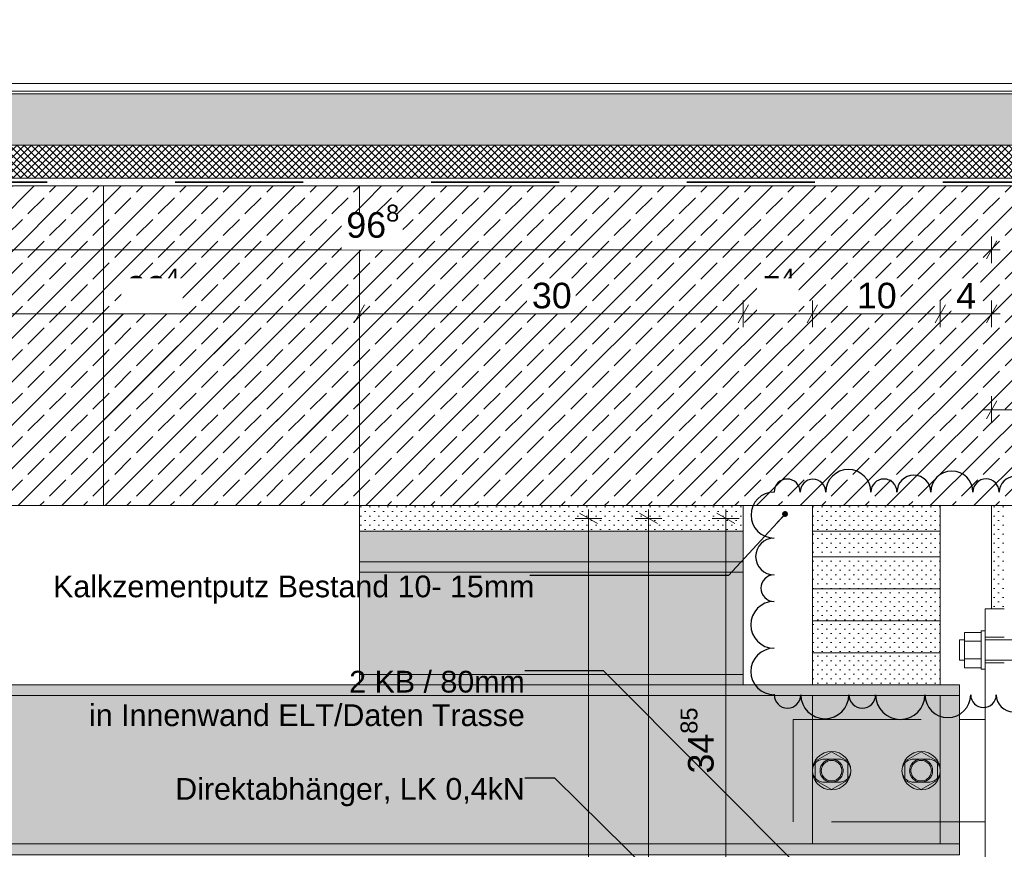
# Model space of a CAD drawing. Header units: metres. Extents: x 0 to 114, y 1 to 7.
# Tile 23 of 50: x 2.633 to 3.402, y 6.096 to 6.745. Entities that reach past the tile are written whole.
import ezdxf

# ---------------------------------------------------------------- set-up
doc = ezdxf.new("R2010")
doc.units = ezdxf.units.M
doc.header["$MEASUREMENT"] = 0
for name, pattern in [('ACAD_ISO02W100', [0.015, 0.012, -0.003]), ('Strichlinie eng', [0.023, 0.015, -0.008]), ('Wipeout_Contour', [1, 0, -1])]:
    doc.linetypes.add(name, pattern=pattern)
for name, color, linetype in [('152 - Bemaßung_ Beschriftung.Ausbau', 7, 'Continuous'), ('209 - Marker.Änderung', 7, 'Continuous'), ('301 - Elemente.Linie', 7, 'Continuous'), ('603 - Struktur.Bodenplatte_ Decke Roh', 7, 'Continuous'), ('608 - Struktur.Träger', 7, 'Continuous'), ('650 - Abdeckung.Fußboden Aufbau', 7, 'Continuous'), ('Neubau_603 - Struktur.Bodenplatte_ Decke Roh', 7, 'Continuous'), ('Neubau_651 - Abdeckung.Decke abgehängt_ bekleidet', 7, 'Continuous')]:
    doc.layers.add(name, color=color, linetype=linetype)
doc.styles.add('ERSTELLTER_STIL_1', font='txt')
doc.dimstyles.new('ERSTELLTER_STIL__1', dxfattribs={"dimtxt": 0.02, "dimasz": 0.01064, "dimexe": 0.18, "dimexo": 0.0625, "dimgap": 0, "dimtad": 1, "dimtih": 1, "dimtoh": 1, "dimzin": 0, "dimdsep": 46, "dimtxsty": 'ERSTELLTER_STIL_1', "dimblk": 'ARROWHEAD_2', "dimblk1": 'ARROWHEAD_2', "dimblk2": 'ARROWHEAD_2', "dimcen": 0.09, "dimse1": 1, "dimse2": 1, "dimclrd": 7, "dimclre": 7, "dimclrt": 7, "dimazin": 0, "dimtfac": 1, "dimtdec": 4, "dimtmove": 0, "dimatfit": 3, "dimfxl": 1, "dimtolj": 1, "dimtzin": 0, "dimarcsym": 0})
doc.dimstyles.new('ERSTELLTER_STIL__2', dxfattribs={"dimtxt": 0.02, "dimasz": 0.01064, "dimexe": 0.18, "dimexo": 0.0625, "dimgap": 0, "dimtad": 1, "dimzin": 0, "dimdsep": 46, "dimtxsty": 'ERSTELLTER_STIL_1', "dimblk": 'ARROWHEAD_2', "dimblk1": 'ARROWHEAD_2', "dimblk2": 'ARROWHEAD_2', "dimcen": 0.09, "dimse1": 1, "dimse2": 1, "dimclrd": 7, "dimclre": 7, "dimclrt": 7, "dimazin": 0, "dimtfac": 1, "dimtdec": 4, "dimtmove": 0, "dimatfit": 3, "dimfxl": 1, "dimtolj": 1, "dimtzin": 0, "dimarcsym": 0})
doc.dimstyles.new('ERSTELLTER_STIL__3', dxfattribs={"dimtxt": 0.18, "dimasz": 0.00912, "dimexe": 0.18, "dimexo": 0.0625, "dimgap": 0, "dimtad": 0, "dimtih": 1, "dimtoh": 1, "dimdec": 4, "dimzin": 0, "dimdsep": 46, "dimcen": 0.09, "dimadec": 0, "dimazin": 0, "dimtfac": 1, "dimtdec": 4, "dimtmove": 0, "dimatfit": 3, "dimldrblk": 'ARROWHEAD_11', "dimfxl": 1, "dimtolj": 1, "dimtzin": 0, "dimarcsym": 0})
pattern_1 = [(45, (0, 0), (-0.01697056, 0.01697056), []), (45, (-0.008485, 0.008485), (-0.01697056, 0.01697056), [0.018, -0.006])]
pattern_2 = [(45, (0, 0), (-0.003535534, 0.003535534), [0, -0.005])]

# ---------------------------------------------------------------- blocks, each defined once
blk = doc.blocks.new('*D2')
at = {"layer": '152 - Bemaßung_ Beschriftung.Ausbau', "color": 7, "linetype": 'Continuous', "lineweight": 5}
for p, q in [((3.39207, 6.4295), (3.39207, 6.4505)), ((3.61207, 6.4295), (3.61207, 6.4505)), ((3.39611, 6.447), (3.38803, 6.433)), ((3.61611, 6.447), (3.60803, 6.433)), ((3.38522, 6.44), (3.39207, 6.44)), ((3.39207, 6.44), (3.61207, 6.44))]:
    blk.add_line(p, q, dxfattribs=at)
at = {"color": 254, "linetype": 'Wipeout_Contour', "lineweight": 0, "ltscale": 29.43614}
blk.add_wipeout([(3.48314, 6.44025), (3.52099, 6.44025), (3.52099, 6.46775), (3.48314, 6.46775)], dxfattribs=at).dxf.layer = '152 - Bemaßung_ Beschriftung.Ausbau'
at = {"layer": '152 - Bemaßung_ Beschriftung.Ausbau', "color": 7, "lineweight": 5, "insert": (3.48689, 6.444), "char_height": 0.02, "attachment_point": 7, "style": 'ERSTELLTER_STIL_1'}
blk.add_mtext('\\A1;{\\pql;\\fArial|b0|i0|c0|p38;22}', dxfattribs=at)
blk = doc.blocks.new('ARROWHEAD_2')
at = {"color": 0, "linetype": 'Continuous', "lineweight": 0}
for p, q in [((0, 0), (-1, 0)), ((-0.378, -0.655), (0.378, 0.655))]:
    blk.add_line(p, q, dxfattribs=at)
blk = doc.blocks.new('*D15')
at = {"layer": '152 - Bemaßung_ Beschriftung.Ausbau', "color": 7, "linetype": 'Continuous', "lineweight": 5}
for p, q in [((3.19137, 6.35096), (3.17737, 6.35904)), ((3.18437, 6.355), (3.18437, 6.36185)), ((3.19487, 6.355), (3.17387, 6.355)), ((3.18437, 6.0065), (3.18437, 6.355)), ((3.17737, 6.01054), (3.19137, 6.00246)), ((3.19487, 6.0065), (3.17387, 6.0065))]:
    blk.add_line(p, q, dxfattribs=at)
at = {"layer": '152 - Bemaßung_ Beschriftung.Ausbau', "color": 7, "lineweight": 5, "insert": (3.18071, 6.15556), "char_height": 0.02, "attachment_point": 7, "rotation": 90, "style": 'ERSTELLTER_STIL_1'}
blk.add_mtext('\\A1;{\\pql;\\fArial|b0|i0|c0|p38;34\\fArial|b0|i0|c0|p38;\\A1{\\H.66x;\\S85^  ;}}', dxfattribs=at)
blk = doc.blocks.new('*D17')
at = {"layer": '152 - Bemaßung_ Beschriftung.Ausbau', "color": 7, "linetype": 'Continuous', "lineweight": 5}
for p, q in [((3.13105, 6.35096), (3.11705, 6.35904)), ((3.12405, 6.355), (3.12405, 6.36185)), ((3.13455, 6.355), (3.11355, 6.355)), ((3.12405, 5.705), (3.12405, 6.355)), ((3.13455, 5.705), (3.11355, 5.705)), ((3.11705, 5.70904), (3.13105, 5.70096))]:
    blk.add_line(p, q, dxfattribs=at)
at = {"layer": '152 - Bemaßung_ Beschriftung.Ausbau', "color": 7, "lineweight": 5, "insert": (3.12005, 6.01482), "char_height": 0.02, "attachment_point": 7, "rotation": 90, "style": 'ERSTELLTER_STIL_1'}
blk.add_mtext('\\A1;{\\pql;\\fArial|b0|i0|c0|p38;65}', dxfattribs=at)
blk = doc.blocks.new('*D18')
at = {"layer": '152 - Bemaßung_ Beschriftung.Ausbau', "color": 7, "linetype": 'Continuous', "lineweight": 5}
for p, q in [((3.08408, 6.35096), (3.07008, 6.35904)), ((3.07708, 6.355), (3.07708, 6.36185)), ((3.08758, 6.355), (3.06658, 6.355)), ((3.07708, 5.6455), (3.07708, 6.355)), ((3.07008, 5.64954), (3.08408, 5.64146)), ((3.08758, 5.6455), (3.06658, 5.6455)), ((3.07708, 5.63865), (3.07708, 5.6455))]:
    blk.add_line(p, q, dxfattribs=at)
at = {"layer": '152 - Bemaßung_ Beschriftung.Ausbau', "color": 7, "lineweight": 5, "insert": (3.07341, 5.97506), "char_height": 0.02, "attachment_point": 7, "rotation": 90, "style": 'ERSTELLTER_STIL_1'}
blk.add_mtext('\\A1;{\\pql;\\fArial|b0|i0|c0|p38;70\\fArial|b0|i0|c0|p38;\\A1{\\H.66x;\\S95^  ;}}', dxfattribs=at)
blk = doc.blocks.new('*D37')
at = {"layer": '152 - Bemaßung_ Beschriftung.Ausbau', "color": 7, "linetype": 'Continuous', "lineweight": 5}
for p, q in [((2.57407, 6.5045), (2.57407, 6.5255)), ((2.89807, 6.5045), (2.89807, 6.5255)), ((2.57811, 6.522), (2.57003, 6.508)), ((2.90211, 6.522), (2.89403, 6.508)), ((2.57407, 6.515), (2.89807, 6.515))]:
    blk.add_line(p, q, dxfattribs=at)
at = {"layer": '152 - Bemaßung_ Beschriftung.Ausbau', "color": 7, "lineweight": 5, "insert": (2.71588, 6.51866), "char_height": 0.02, "attachment_point": 7, "style": 'ERSTELLTER_STIL_1'}
blk.add_mtext('\\A1;{\\pql;\\fArial|b0|i0|c0|p38;32\\fArial|b0|i0|c0|p38;\\A1{\\H.66x;\\S4^  ;}}', dxfattribs=at)
at = {"color": 254, "linetype": 'Wipeout_Contour', "lineweight": 0, "ltscale": 28.383519}
blk.add_wipeout([(2.71213, 6.51525), (2.76, 6.51525), (2.76, 6.54275), (2.71213, 6.54275)], dxfattribs=at).dxf.layer = '152 - Bemaßung_ Beschriftung.Ausbau'
blk = doc.blocks.new('*D38')
at = {"layer": '152 - Bemaßung_ Beschriftung.Ausbau', "color": 7, "linetype": 'Continuous', "lineweight": 5}
for p, q in [((2.89807, 6.5045), (2.89807, 6.5255)), ((3.19807, 6.5045), (3.19807, 6.5255)), ((2.90211, 6.522), (2.89403, 6.508)), ((3.20211, 6.522), (3.19403, 6.508)), ((2.89807, 6.515), (3.19807, 6.515))]:
    blk.add_line(p, q, dxfattribs=at)
at = {"color": 254, "linetype": 'Wipeout_Contour', "lineweight": 0, "ltscale": 28.887844}
blk.add_wipeout([(3.02914, 6.51525), (3.06699, 6.51525), (3.06699, 6.54275), (3.02914, 6.54275)], dxfattribs=at).dxf.layer = '152 - Bemaßung_ Beschriftung.Ausbau'
at = {"layer": '152 - Bemaßung_ Beschriftung.Ausbau', "color": 7, "lineweight": 5, "insert": (3.03289, 6.519), "char_height": 0.02, "attachment_point": 7, "style": 'ERSTELLTER_STIL_1'}
blk.add_mtext('\\A1;{\\pql;\\fArial|b0|i0|c0|p38;30}', dxfattribs=at)
blk = doc.blocks.new('*D39')
at = {"layer": '152 - Bemaßung_ Beschriftung.Ausbau', "color": 7, "linetype": 'Continuous', "lineweight": 5}
for p, q in [((3.19807, 6.5045), (3.19807, 6.5255)), ((3.25207, 6.5045), (3.25207, 6.5255)), ((3.20211, 6.522), (3.19403, 6.508)), ((3.25611, 6.522), (3.24803, 6.508)), ((3.19807, 6.515), (3.25207, 6.515))]:
    blk.add_line(p, q, dxfattribs=at)
at = {"layer": '152 - Bemaßung_ Beschriftung.Ausbau', "color": 7, "lineweight": 5, "insert": (3.21247, 6.51867), "char_height": 0.02, "attachment_point": 7, "style": 'ERSTELLTER_STIL_1'}
blk.add_mtext('\\A1;{\\pql;\\fArial|b0|i0|c0|p38;5\\fArial|b0|i0|c0|p38;\\A1{\\H.66x;\\S4^  ;}}', dxfattribs=at)
at = {"color": 254, "linetype": 'Wipeout_Contour', "lineweight": 0, "ltscale": 29.193831}
blk.add_wipeout([(3.20872, 6.51525), (3.24141, 6.51525), (3.24141, 6.54275), (3.20872, 6.54275)], dxfattribs=at).dxf.layer = '152 - Bemaßung_ Beschriftung.Ausbau'
blk = doc.blocks.new('*D40')
at = {"layer": '152 - Bemaßung_ Beschriftung.Ausbau', "color": 7, "linetype": 'Continuous', "lineweight": 5}
for p, q in [((3.25207, 6.5045), (3.25207, 6.5255)), ((3.35207, 6.5045), (3.35207, 6.5255)), ((3.25611, 6.522), (3.24803, 6.508)), ((3.35611, 6.522), (3.34803, 6.508)), ((3.25207, 6.515), (3.35207, 6.515))]:
    blk.add_line(p, q, dxfattribs=at)
at = {"color": 254, "linetype": 'Wipeout_Contour', "lineweight": 0, "ltscale": 29.330917}
blk.add_wipeout([(3.28314, 6.51525), (3.32099, 6.51525), (3.32099, 6.54275), (3.28314, 6.54275)], dxfattribs=at).dxf.layer = '152 - Bemaßung_ Beschriftung.Ausbau'
at = {"layer": '152 - Bemaßung_ Beschriftung.Ausbau', "color": 7, "lineweight": 5, "insert": (3.28689, 6.519), "char_height": 0.02, "attachment_point": 7, "style": 'ERSTELLTER_STIL_1'}
blk.add_mtext('\\A1;{\\pql;\\fArial|b0|i0|c0|p38;10}', dxfattribs=at)
blk = doc.blocks.new('*D41')
at = {"layer": '152 - Bemaßung_ Beschriftung.Ausbau', "color": 7, "linetype": 'Continuous', "lineweight": 5}
for p, q in [((3.35207, 6.5045), (3.35207, 6.5255)), ((3.39207, 6.5045), (3.39207, 6.5255)), ((3.35611, 6.522), (3.34803, 6.508)), ((3.38803, 6.508), (3.39611, 6.522)), ((3.35207, 6.515), (3.39207, 6.515)), ((3.39207, 6.515), (3.39891, 6.515))]:
    blk.add_line(p, q, dxfattribs=at)
at = {"color": 254, "linetype": 'Wipeout_Contour', "lineweight": 0, "ltscale": 29.458799}
blk.add_wipeout([(3.36073, 6.51525), (3.38341, 6.51525), (3.38341, 6.54275), (3.36073, 6.54275)], dxfattribs=at).dxf.layer = '152 - Bemaßung_ Beschriftung.Ausbau'
at = {"layer": '152 - Bemaßung_ Beschriftung.Ausbau', "color": 7, "lineweight": 5, "insert": (3.36448, 6.519), "char_height": 0.02, "attachment_point": 7, "style": 'ERSTELLTER_STIL_1'}
blk.add_mtext('\\A1;{\\pql;\\fArial|b0|i0|c0|p38;4}', dxfattribs=at)
blk = doc.blocks.new('*D44')
at = {"layer": '152 - Bemaßung_ Beschriftung.Ausbau', "color": 7, "linetype": 'Continuous', "lineweight": 5}
for p, q in [((2.42811, 6.572), (2.42003, 6.558)), ((2.42407, 6.5545), (2.42407, 6.5755)), ((3.38803, 6.558), (3.39611, 6.572)), ((3.39207, 6.5545), (3.39207, 6.5755)), ((2.42407, 6.565), (3.39207, 6.565)), ((3.39207, 6.565), (3.39891, 6.565))]:
    blk.add_line(p, q, dxfattribs=at)
at = {"color": 254, "linetype": 'Wipeout_Contour', "lineweight": 0, "ltscale": 28.838063}
blk.add_wipeout([(2.88413, 6.56525), (2.932, 6.56525), (2.932, 6.59275), (2.88413, 6.59275)], dxfattribs=at).dxf.layer = '152 - Bemaßung_ Beschriftung.Ausbau'
at = {"layer": '152 - Bemaßung_ Beschriftung.Ausbau', "color": 7, "lineweight": 5, "insert": (2.88788, 6.56867), "char_height": 0.02, "attachment_point": 7, "style": 'ERSTELLTER_STIL_1'}
blk.add_mtext('\\A1;{\\pql;\\fArial|b0|i0|c0|p38;96\\fArial|b0|i0|c0|p38;\\A1{\\H.66x;\\S8^  ;}}', dxfattribs=at)
blk = doc.blocks.new('ARROWHEAD_11')
at = {"color": 0, "linetype": 'Continuous', "lineweight": 0}
blk.add_line((0, 0), (-1, 0), dxfattribs=at)
at = {"color": 0, "linetype": 'Continuous', "lineweight": 0, "const_width": 0.25, "flags": 128}
blk.add_lwpolyline([(-0.125, 0, 1), (0.125, 0, 1)], format="xyb", close=True, dxfattribs=at)

msp = doc.modelspace()

# ---------------------------------------------------------------- hatches: boundary and pattern name
at = {"layer": '603 - Struktur.Bodenplatte_ Decke Roh', "linetype": 'Continuous', "lineweight": 0, "true_color": 0xffbfbf}
msp.add_hatch(color=254, dxfattribs=at).paths.add_polyline_path([(3.19807, 6.345), (2.89807, 6.345), (2.89807, 6.321), (3.19807, 6.321)])
at = {"layer": '603 - Struktur.Bodenplatte_ Decke Roh', "linetype": 'Continuous', "lineweight": 0, "true_color": 0xffdfdf}
for points in [[(3.19807, 6.321), (2.89807, 6.321), (2.89807, 6.225), (3.19807, 6.225)], [(3.36707, 6.225), (1.35407, 6.225), (1.35407, 6.092), (3.36707, 6.092)]]:
    msp.add_hatch(color=254, dxfattribs=at).paths.add_polyline_path(points)
at = {"layer": '650 - Abdeckung.Fußboden Aufbau', "linetype": 'Continuous', "lineweight": 5}
h = msp.add_hatch(dxfattribs=at)
h.set_pattern_fill('Beton__unbewehrt_0001', color=1, style=0, pattern_type=2)
h.set_pattern_definition([(45, (0, 0), (-0.007071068, 0.007071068), [0.0075, -0.0025]), (45, (3e-18, 0.007071), (-0.007071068, 0.007071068), [0.0075, -0.0025])])
h.paths.add_polyline_path([(3.95208, 6.687), (3.95208, 6.647), (1.35407, 6.647), (1.35407, 6.687)])
h = msp.add_hatch(dxfattribs=at)
h.set_pattern_fill('Dämmung__hart_2_0001', color=1, style=0, pattern_type=2)
h.set_pattern_definition([(45, (0, 0), (-0.0028284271, 0.0028284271), []), (135, (0, 0), (0.0028284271, 0.0028284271), [])])
h.paths.add_polyline_path([(3.95208, 6.647), (3.95208, 6.621), (1.35407, 6.621), (1.35407, 6.647)])
at = {"layer": 'Neubau_651 - Abdeckung.Decke abgehängt_ bekleidet', "linetype": 'Continuous', "lineweight": 5}
h = msp.add_hatch(dxfattribs=at)
h.set_pattern_fill('Gips_0001', style=0, pattern_type=2)
h.set_pattern_definition(pattern_2)
h.paths.add_polyline_path([(3.25207, 6.345), (3.25207, 6.325), (3.35207, 6.325), (3.35207, 6.345)])
h = msp.add_hatch(dxfattribs=at)
h.set_pattern_fill('Gips_0001', style=0, pattern_type=2)
h.set_pattern_definition(pattern_2)
h.paths.add_polyline_path([(3.25207, 6.325), (3.25207, 6.3), (3.35207, 6.3), (3.35207, 6.325)])
h = msp.add_hatch(dxfattribs=at)
h.set_pattern_fill('Gips_0001', style=0, pattern_type=2)
h.set_pattern_definition(pattern_2)
h.paths.add_polyline_path([(3.25207, 6.3), (3.25207, 6.275), (3.35207, 6.275), (3.35207, 6.3)])
h = msp.add_hatch(dxfattribs=at)
h.set_pattern_fill('Gips_0001', style=0, pattern_type=2)
h.set_pattern_definition(pattern_2)
h.paths.add_polyline_path([(3.25207, 6.275), (3.25207, 6.25), (3.35207, 6.25), (3.35207, 6.275)])
h = msp.add_hatch(dxfattribs=at)
h.set_pattern_fill('Gips_0001', style=0, pattern_type=2)
h.set_pattern_definition(pattern_2)
h.paths.add_polyline_path([(3.25207, 6.25), (3.25207, 6.225), (3.35207, 6.225), (3.35207, 6.25)])

# ---------------------------------------------------------------- linework, layer by layer
at = {"color": 1, "linetype": 'Continuous', "lineweight": 9}
for p, q in [((3.38707, 6.28425), (3.40207, 6.28425)), ((3.38707, 6.03275), (3.38707, 6.28425)), ((3.37107, 6.26589), (3.38407, 6.26589)), ((3.37107, 6.25897), (3.37107, 6.26589)), ((3.38407, 6.26704), (3.38707, 6.26704)), ((3.38407, 6.26704), (3.38407, 6.26675)), ((3.38407, 6.26675), (3.38407, 6.2659)), ((3.38407, 6.2659), (3.38407, 6.26451)), ((3.38407, 6.26451), (3.38407, 6.26265)), ((3.36707, 6.26004), (3.37107, 6.26004)), ((3.36707, 6.26004), (3.36707, 6.25943)), ((3.36707, 6.25943), (3.36707, 6.2577)), ((3.36707, 6.2577), (3.36707, 6.2551)), ((3.37107, 6.25897), (3.38407, 6.25897)), ((3.37107, 6.24512), (3.37107, 6.25897)), ((3.38407, 6.26265), (3.38407, 6.26038)), ((3.38407, 6.26038), (3.38407, 6.25778)), ((3.38407, 6.25778), (3.38407, 6.25497)), ((3.40207, 6.26004), (3.42207, 6.26004)), ((3.36707, 6.2551), (3.36707, 6.25204)), ((3.36707, 6.25204), (3.36707, 6.24898)), ((3.36707, 6.24898), (3.36707, 6.24639)), ((3.38407, 6.25497), (3.38407, 6.25204)), ((3.38407, 6.25204), (3.38407, 6.24912)), ((3.38407, 6.24912), (3.38407, 6.2463)), ((3.36707, 6.24639), (3.36707, 6.24465)), ((3.36707, 6.24465), (3.36707, 6.24404)), ((3.37107, 6.24404), (3.36707, 6.24404)), ((3.37107, 6.24512), (3.38407, 6.24512)), ((3.37107, 6.23819), (3.37107, 6.24512)), ((3.38407, 6.2463), (3.38407, 6.24371)), ((3.38407, 6.24371), (3.38407, 6.24144)), ((3.38407, 6.24144), (3.38407, 6.23957)), ((3.42207, 6.24404), (3.40207, 6.24404)), ((3.38407, 6.23819), (3.37107, 6.23819)), ((3.38407, 6.23957), (3.38407, 6.23818)), ((3.38407, 6.23818), (3.38407, 6.23733)), ((3.38407, 6.23733), (3.38407, 6.23704)), ((3.38707, 6.23704), (3.38407, 6.23704)), ((3.36707, 6.19775), (3.38707, 6.19775)), ((3.25427, 6.16514), (3.26707, 6.17253)), ((3.26707, 6.17253), (3.27987, 6.16514)), ((3.32427, 6.16514), (3.33707, 6.17253)), ((3.33707, 6.17253), (3.34987, 6.16514)), ((3.25427, 6.15036), (3.25427, 6.16514)), ((3.27987, 6.16514), (3.27987, 6.15036)), ((3.32427, 6.15036), (3.32427, 6.16514)), ((3.34987, 6.16514), (3.34987, 6.15036)), ((3.26707, 6.14297), (3.25427, 6.15036)), ((3.27987, 6.15036), (3.26707, 6.14297)), ((3.33707, 6.14297), (3.32427, 6.15036)), ((3.34987, 6.15036), (3.33707, 6.14297)), ((3.38707, 6.11775), (3.36707, 6.11775))]:
    msp.add_line(p, q, dxfattribs=at)
at = {"color": 1, "linetype": 'ACAD_ISO02W100', "lineweight": 9}
for p, q in [((3.38707, 6.26204), (3.40207, 6.26204)), ((3.38707, 6.26004), (3.40207, 6.26004)), ((3.40207, 6.24404), (3.38707, 6.24404)), ((3.40207, 6.24204), (3.38707, 6.24204)), ((3.23707, 6.19775), (3.36707, 6.19775)), ((3.23707, 6.11775), (3.23707, 6.19775)), ((3.27307, 6.16675), (3.26107, 6.16675)), ((3.34307, 6.16675), (3.33107, 6.16675)), ((3.26107, 6.14875), (3.27307, 6.14875)), ((3.33107, 6.14875), (3.34307, 6.14875)), ((3.36707, 6.11775), (3.23707, 6.11775))]:
    msp.add_line(p, q, dxfattribs=at)
at = {"color": 1, "linetype": 'Continuous', "lineweight": 9}
for centre in [(3.26707, 6.15775), (3.33707, 6.15775)]:
    msp.add_circle(centre, 0.015, dxfattribs=at)
at = {"color": 1, "linetype": 'ACAD_ISO02W100', "lineweight": 9}
for centre, radius in [((3.26707, 6.15775), 0.009), ((3.26707, 6.15775), 0.008), ((3.33707, 6.15775), 0.009), ((3.33707, 6.15775), 0.008)]:
    msp.add_circle(centre, radius, dxfattribs=at)
for centre, start, end in [((3.26107, 6.15775), 90, 270), ((3.27307, 6.15775), 0.02017, 90), ((3.33107, 6.15775), 90, 270), ((3.34307, 6.15775), 0.02017, 90), ((3.27307, 6.15775), 270, 359.97983), ((3.34307, 6.15775), 270, 359.97983)]:
    msp.add_arc(centre, 0.009, start, end, dxfattribs=at)
at = {"layer": '209 - Marker.Änderung', "color": 1, "linetype": 'Continuous', "lineweight": 25}
for centre, radius, start, end in [((3.22215, 6.32519), 0.0144, 90, 270), ((3.22215, 6.30045), 0.01034, 90, 270), ((3.22215, 6.27182), 0.01828, 90, 270), ((3.22215, 6.23532), 0.01821, 90, 270), ((3.23261, 6.21711), 0.01046, 180, 0), ((3.26183, 6.21711), 0.01877, 180, 0), ((3.29106, 6.21711), 0.01046, 180, 0), ((3.32077, 6.21711), 0.01925, 180, 0), ((3.35791, 6.21711), 0.01789, 180, 0), ((3.3858, 6.21711), 0.01, 180, 0), ((3.40911, 6.21711), 0.01331, 180, 0)]:
    msp.add_arc(centre, radius, start, end, dxfattribs=at)
msp.add_point((3.22215, 6.21711), dxfattribs=at)
at = {"layer": '603 - Struktur.Bodenplatte_ Decke Roh', "color": 1, "linetype": 'Continuous', "lineweight": 13}
msp.add_line((3.96208, 6.621), (1.35407, 6.621), dxfattribs=at)
at = {"layer": '603 - Struktur.Bodenplatte_ Decke Roh', "color": 1, "linetype": 'Continuous', "lineweight": 13, "flags": 128}
for points in [[(3.19807, 6.345), (2.89807, 6.345), (2.89807, 6.321), (3.19807, 6.321)], [(3.25207, 6.1005), (3.35207, 6.1005), (3.35207, 6.2165), (3.25207, 6.2165)]]:
    msp.add_lwpolyline(points, close=True, dxfattribs=at)
at = {"layer": '603 - Struktur.Bodenplatte_ Decke Roh', "color": 1, "linetype": 'Continuous', "lineweight": 9, "flags": 128}
for points in [[(2.89807, 6.321), (3.19807, 6.321), (3.19807, 6.345), (2.89807, 6.345)], [(2.89807, 6.233), (3.19807, 6.233), (3.19807, 6.313), (2.89807, 6.313)]]:
    msp.add_lwpolyline(points, close=True, dxfattribs=at)
at = {"layer": '603 - Struktur.Bodenplatte_ Decke Roh', "color": 1, "linetype": 'Continuous', "lineweight": 18, "flags": 128}
for points in [[(3.19807, 6.321), (2.89807, 6.321), (2.89807, 6.225), (3.19807, 6.225)], [(3.36707, 6.225), (1.35407, 6.225), (1.35407, 6.092), (3.36707, 6.092)]]:
    msp.add_lwpolyline(points, close=True, dxfattribs=at)
at = {"layer": '603 - Struktur.Bodenplatte_ Decke Roh', "color": 1, "linetype": 'Continuous', "lineweight": 9, "flags": 128}
msp.add_lwpolyline([(1.35407, 6.1005), (3.36707, 6.1005), (3.36707, 6.2165), (1.35407, 6.2165)], dxfattribs=at)
at = {"layer": '650 - Abdeckung.Fußboden Aufbau', "color": 1, "linetype": 'Continuous', "lineweight": 13}
for p, q in [((1.35407, 6.695), (3.95208, 6.695)), ((1.35407, 6.689), (3.95208, 6.689)), ((1.35407, 6.687), (3.95208, 6.687)), ((1.35407, 6.647), (3.95208, 6.647))]:
    msp.add_line(p, q, dxfattribs=at)
at = {"layer": 'Neubau_651 - Abdeckung.Decke abgehängt_ bekleidet', "color": 1, "linetype": 'Continuous', "lineweight": 13, "flags": 128}
for points in [[(3.25207, 6.345), (3.25207, 6.325), (3.35207, 6.325), (3.35207, 6.345)], [(3.25207, 6.325), (3.25207, 6.3), (3.35207, 6.3), (3.35207, 6.325)], [(3.25207, 6.3), (3.25207, 6.275), (3.35207, 6.275), (3.35207, 6.3)], [(3.25207, 6.275), (3.25207, 6.25), (3.35207, 6.25), (3.35207, 6.275)], [(3.25207, 6.25), (3.25207, 6.225), (3.35207, 6.225), (3.35207, 6.25)]]:
    msp.add_lwpolyline(points, close=True, dxfattribs=at)

# ---------------------------------------------------------------- texts
at = {"layer": '152 - Bemaßung_ Beschriftung.Ausbau', "color": 7, "linetype": 'Continuous', "lineweight": 9, "char_height": 0.017, "style": 'ERSTELLTER_STIL_1'}
for s, insert, attachment_point in [('\\A1;{\\pql;\\fArial|b0|i0|c0|p38;Kalkzementputz Bestand\\fArial|b0|i0|c0|p38; 10- 15mm}', (2.65867, 6.31034), 1), ('\\A1;{\\pqr;\\fArial|b0|i0|c0|p38;Direktabhänger, LK 0,4kN}', (3.02735, 6.152), 3)]:
    msp.add_mtext(s, dxfattribs=dict(at, insert=insert, attachment_point=attachment_point))
at = {"layer": '152 - Bemaßung_ Beschriftung.Ausbau', "color": 7, "linetype": 'Continuous', "lineweight": 9, "insert": (3.02735, 6.23584), "char_height": 0.017, "attachment_point": 3, "line_spacing_factor": 0.9248, "style": 'ERSTELLTER_STIL_1'}
msp.add_mtext('\\A1;{\\pqr;\\fArial|b0|i0|c0|p38;2 KB / 80mm \\P\\pqr;\\fArial|b0|i0|c0|p38;in Innenwand ELT\\fArial|b0|i0|c0|p38;/Daten Trasse}', dxfattribs=at)

# ---------------------------------------------------------------- leaders
at = {"layer": '152 - Bemaßung_ Beschriftung.Ausbau', "color": 7, "linetype": 'Continuous', "lineweight": 9, "annotation_type": 0, "has_hookline": 1, "hookline_direction": 1}
for points, text_width in [([(3.2307, 6.35845), (3.18647, 6.31034), (3.03129, 6.31034)], 0.37262), ([(3.34207, 5.982), (3.08884, 6.23584), (3.02735, 6.23584)], 0.3377), ([(3.31624, 5.89045), (3.0508, 6.152), (3.02735, 6.152)], 0.26921)]:
    msp.add_leader(points, dimstyle='ERSTELLTER_STIL__3', dxfattribs=dict(at, text_width=text_width))

# ---------------------------------------------------------------- wipeouts: each hides what was drawn before it
at = {"color": 254, "linetype": 'Wipeout_Contour', "lineweight": 0, "ltscale": 57.840364}
msp.add_wipeout([(4.56207, 6.615), (2.90257, 6.615), (2.90257, 6.365), (3.39207, 6.365), (3.61207, 6.365), (3.99207, 6.365), (4.21207, 6.365), (4.56207, 6.365)], dxfattribs=at).dxf.layer = '603 - Struktur.Bodenplatte_ Decke Roh'

# ---------------------------------------------------------------- next in the draw order: hatches: boundary and pattern name
at = {"layer": '603 - Struktur.Bodenplatte_ Decke Roh', "linetype": 'Continuous', "lineweight": 5}
h = msp.add_hatch(dxfattribs=at)
h.set_pattern_fill('Beton__Stahlbeton_0001', style=0, pattern_type=2)
h.set_pattern_definition(pattern_1)
h.paths.add_polyline_path([(4.56207, 6.615), (2.90257, 6.615), (2.90257, 6.365), (3.39207, 6.365), (3.61207, 6.365), (3.99207, 6.365), (4.21207, 6.365), (4.56207, 6.365)])
at = {"layer": '608 - Struktur.Träger', "linetype": 'Continuous', "lineweight": 5}
h = msp.add_hatch(dxfattribs=at)
h.set_pattern_fill('Gips_0001', style=0, pattern_type=2)
h.set_pattern_definition(pattern_2)
h.paths.add_polyline_path([(3.39207, 6.365), (3.39207, 6.28425), (3.40207, 6.28425), (3.40207, 6.365)])
at = {"layer": 'Neubau_651 - Abdeckung.Decke abgehängt_ bekleidet', "linetype": 'Continuous', "lineweight": 5}
h = msp.add_hatch(dxfattribs=at)
h.set_pattern_fill('Gips_0001', style=0, pattern_type=2)
h.set_pattern_definition(pattern_2)
h.paths.add_polyline_path([(3.25207, 6.365), (3.25207, 6.345), (3.35207, 6.345), (3.35207, 6.365)])

# ---------------------------------------------------------------- next in the draw order: linework, layer by layer
at = {"layer": '209 - Marker.Änderung', "color": 1, "linetype": 'Continuous', "lineweight": 25}
for centre, radius, start, end in [((3.28017, 6.37561), 0.01764, 0, 180), ((3.33139, 6.37561), 0.01319, 0, 180), ((3.36104, 6.37561), 0.01646, 0, 180), ((3.41026, 6.37561), 0.01216, 0, 180), ((3.23234, 6.37561), 0.01019, 0, 180), ((3.25253, 6.37561), 0.01, 0, 180), ((3.308, 6.37561), 0.01019, 0, 180), ((3.3878, 6.37561), 0.0103, 0, 180), ((3.22215, 6.3576), 0.01801, 90, 270)]:
    msp.add_arc(centre, radius, start, end, dxfattribs=at)
at = {"layer": '603 - Struktur.Bodenplatte_ Decke Roh', "color": 7, "linetype": 'Continuous', "lineweight": 5}
msp.add_line((3.19807, 6.355), (3.19807, 6.365), dxfattribs=at)
at = {"layer": '608 - Struktur.Träger', "color": 7, "linetype": 'Continuous', "lineweight": 5}
msp.add_line((3.39207, 6.365), (3.39207, 6.28425), dxfattribs=at)
at = {"layer": 'Neubau_651 - Abdeckung.Decke abgehängt_ bekleidet', "color": 1, "linetype": 'Continuous', "lineweight": 13, "flags": 128}
msp.add_lwpolyline([(3.25207, 6.365), (3.25207, 6.345), (3.35207, 6.345), (3.35207, 6.365)], close=True, dxfattribs=at)

# ---------------------------------------------------------------- next in the draw order: wipeouts: each hides what was drawn before it
at = {"color": 254, "linetype": 'Wipeout_Contour', "lineweight": 0, "ltscale": 27.476774}
msp.add_wipeout([(1.35407, 6.365), (2.90257, 6.365), (2.90257, 6.615), (1.35407, 6.615)], dxfattribs=at).dxf.layer = '603 - Struktur.Bodenplatte_ Decke Roh'

# ---------------------------------------------------------------- next in the draw order: hatches: boundary and pattern name
at = {"layer": '603 - Struktur.Bodenplatte_ Decke Roh', "linetype": 'Continuous', "lineweight": 5}
h = msp.add_hatch(dxfattribs=at)
h.set_pattern_fill('Beton__Stahlbeton_0001', style=0, pattern_type=2)
h.set_pattern_definition(pattern_1)
h.paths.add_polyline_path([(1.35407, 6.365), (2.90257, 6.365), (2.90257, 6.615), (1.35407, 6.615)])
h = msp.add_hatch(dxfattribs=at)
h.set_pattern_fill('Gips_0001', color=1, style=0, pattern_type=2)
h.set_pattern_definition(pattern_2)
h.paths.add_polyline_path([(3.19807, 6.365), (2.89807, 6.365), (2.89807, 6.345), (3.19807, 6.345)])
at = {"layer": 'Neubau_603 - Struktur.Bodenplatte_ Decke Roh', "linetype": 'Continuous', "lineweight": 5}
h = msp.add_hatch(dxfattribs=at)
h.set_pattern_fill('Beton__Stahlbeton_0001', color=1, style=0, pattern_type=2)
h.set_pattern_definition(pattern_1)
h.paths.add_polyline_path([(2.69807, 6.615), (2.69807, 6.365), (2.89807, 6.365), (2.89807, 6.615)])

# ---------------------------------------------------------------- next in the draw order: linework, layer by layer
at = {"layer": '301 - Elemente.Linie', "color": 92, "linetype": 'Strichlinie eng', "lineweight": 35, "true_color": 0x00be00, "flags": 128}
msp.add_lwpolyline([(1.35407, 6.618), (3.96208, 6.618), (3.96208, 6.745)], dxfattribs=at)
at = {"layer": '603 - Struktur.Bodenplatte_ Decke Roh', "color": 1, "linetype": 'Continuous', "lineweight": 13}
msp.add_line((3.96208, 6.615), (1.35407, 6.615), dxfattribs=at)
at = {"layer": '603 - Struktur.Bodenplatte_ Decke Roh', "color": 7, "linetype": 'Continuous', "lineweight": 13}
msp.add_line((3.96208, 6.615), (2.90257, 6.615), dxfattribs=at)
at = {"layer": '603 - Struktur.Bodenplatte_ Decke Roh', "color": 7, "linetype": 'Continuous', "lineweight": 13, "flags": 128}
for points in [[(2.90257, 6.615), (1.35407, 6.615)], [(2.90257, 6.365), (1.35407, 6.365)], [(4.56207, 6.365), (4.21207, 6.365), (4.20207, 6.365), (4.00207, 6.365), (3.99207, 6.365), (3.61207, 6.365), (3.60207, 6.365), (3.40207, 6.365), (3.39207, 6.365), (2.90257, 6.365)]]:
    msp.add_lwpolyline(points, dxfattribs=at)
at = {"layer": '603 - Struktur.Bodenplatte_ Decke Roh', "color": 1, "linetype": 'Continuous', "lineweight": 13, "flags": 128}
msp.add_lwpolyline([(3.19807, 6.365), (2.89807, 6.365), (2.89807, 6.345), (3.19807, 6.345)], close=True, dxfattribs=at)
at = {"layer": 'Neubau_603 - Struktur.Bodenplatte_ Decke Roh', "color": 1, "linetype": 'Continuous', "lineweight": 9, "flags": 128}
msp.add_lwpolyline([(2.69807, 6.615), (2.69807, 6.365), (2.89807, 6.365), (2.89807, 6.615)], close=True, dxfattribs=at)

# ---------------------------------------------------------------- next in the draw order: dimensions: what is measured, and where the dimension line sits
at = {"layer": '152 - Bemaßung_ Beschriftung.Ausbau', "color": 7, "linetype": 'Continuous', "lineweight": 5}
for base, p1, p2, picture, middle in [((2.89807, 6.515), (2.57407, 6.365), (2.89807, 6.365), '*D37', (2.75814, 6.529)), ((3.61207, 6.44), (3.39207, 6.355), (3.61207, 6.355), '*D2', (3.50214, 6.454))]:
    dim = msp.add_linear_dim(base=base, p1=p1, p2=p2, dimstyle='ERSTELLTER_STIL__1', dxfattribs=at)
    dim.commit()
    dim.dimension.update_dxf_attribs({"geometry": picture, "text_midpoint": middle, "dimtype": 160})

# ---------------------------------------------------------------- next in the draw order: dimensions: what is measured, and where the dimension line sits
for base, p1, picture, middle in [((3.07708, 6.355), (3.24207, 5.6455), '*D18', (3.06308, 6.02494)), ((3.12405, 6.355), (3.39207, 5.705), '*D17', (3.11005, 6.03007)), ((3.18437, 6.355), (3.2242, 6.0065), '*D15', (3.17037, 6.20544))]:
    dim = msp.add_linear_dim(base=base, p1=p1, p2=(3.39207, 6.355), angle=90, dimstyle='ERSTELLTER_STIL__2', dxfattribs=at)
    dim.commit()
    dim.dimension.update_dxf_attribs({"geometry": picture, "text_midpoint": middle, "dimtype": 160, "text_rotation": 90})

# ---------------------------------------------------------------- next in the draw order: dimensions: what is measured, and where the dimension line sits
dim = msp.add_linear_dim(base=(3.19807, 6.515), p1=(2.89807, 6.365), p2=(3.19807, 6.365), dimstyle='ERSTELLTER_STIL__1', dxfattribs=at)
dim.commit()
dim.dimension.update_dxf_attribs({"geometry": '*D38', "text_midpoint": (3.04814, 6.529), "dimtype": 160})

# ---------------------------------------------------------------- next in the draw order: dimensions: what is measured, and where the dimension line sits
dim = msp.add_linear_dim(base=(3.25207, 6.515), p1=(3.19807, 6.365), p2=(3.25207, 6.365), dimstyle='ERSTELLTER_STIL__1', dxfattribs=at)
dim.commit()
dim.dimension.update_dxf_attribs({"geometry": '*D39', "text_midpoint": (3.2471, 6.529), "dimtype": 160})

# ---------------------------------------------------------------- next in the draw order: dimensions: what is measured, and where the dimension line sits
dim = msp.add_linear_dim(base=(3.35207, 6.515), p1=(3.25207, 6.365), p2=(3.35207, 6.365), dimstyle='ERSTELLTER_STIL__1', dxfattribs=at)
dim.commit()
dim.dimension.update_dxf_attribs({"geometry": '*D40', "text_midpoint": (3.30214, 6.529), "dimtype": 160})

# ---------------------------------------------------------------- next in the draw order: dimensions: what is measured, and where the dimension line sits
dim = msp.add_linear_dim(base=(3.39207, 6.515), p1=(3.35207, 6.365), p2=(3.39207, 6.365), dimstyle='ERSTELLTER_STIL__1', dxfattribs=at)
dim.commit()
dim.dimension.update_dxf_attribs({"geometry": '*D41', "text_midpoint": (3.3721, 6.529), "dimtype": 160})

# ---------------------------------------------------------------- next in the draw order: dimensions: what is measured, and where the dimension line sits
dim = msp.add_linear_dim(base=(3.39207, 6.565), p1=(2.42407, 6.365), p2=(3.39207, 6.365), dimstyle='ERSTELLTER_STIL__1', dxfattribs=at)
dim.commit()
dim.dimension.update_dxf_attribs({"geometry": '*D44', "text_midpoint": (2.93014, 6.579), "dimtype": 160})

doc.saveas('drawing.dxf')
